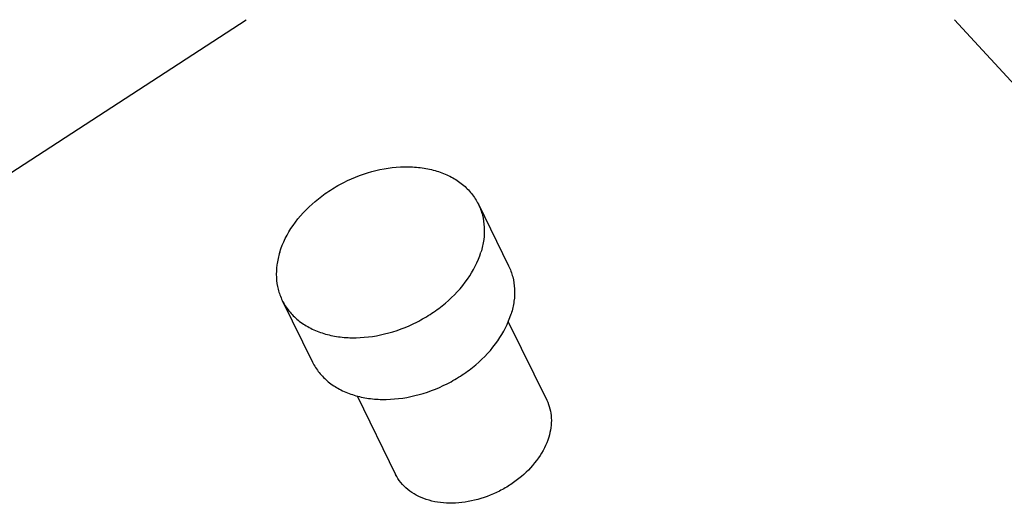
# Model space of a CAD drawing. Header units: millimetres. Extents: x 0 to 4200, y 0 to 2970.
# Tile 15 of 18: x 3069 to 3317, y 1088 to 1210. Entities that reach past the tile are written whole.
import ezdxf

# ---------------------------------------------------------------- set-up
doc = ezdxf.new("R2010")
doc.units = ezdxf.units.MM
doc.header["$LTSCALE"] = 231
doc.layers.add('005_AXIS', color=7, linetype='CONTINUOUS')
doc.layers.add('007_CURVES', color=7, linetype='CONTINUOUS')

msp = doc.modelspace()

# ---------------------------------------------------------------- linework, layer by layer
at = {"layer": '005_AXIS', "color": 7, "linetype": 'Continuous'}
for p, q in [((3184.311, 1163.514), (3191.937, 1147.974)), ((3134.935, 1139.285), (3142.561, 1123.744)), ((3191.843, 1133.864), (3201.533, 1114.118)), ((3153.779, 1115.186), (3163.469, 1095.439))]:
    msp.add_line(p, q, dxfattribs=at)
for points, knots in [([(3134.294, 1151.399), (3135.034, 1153.796), (3137.488, 1158.546), (3142.099, 1163.478), (3146.61, 1166.859), (3151.611, 1169.771), (3158.327, 1172.282), (3165.313, 1173.145), (3170.621, 1172.703), (3174.26, 1171.842), (3177.54, 1170.462), (3180.376, 1168.591), (3182.69, 1166.275), (3183.846, 1164.46), (3184.311, 1163.514)], [0, 0, 0, 0, 0.1207864, 0.2527778, 0.321804, 0.3917686, 0.5309321, 0.664042, 0.7268775, 0.7866686, 0.8433971, 0.8973742, 0.9492559, 1, 1, 1, 1]), ([(3184.311, 1163.514), (3184.746, 1162.626), (3185.441, 1160.735), (3185.891, 1157.706), (3185.748, 1154.543), (3185.275, 1152.445), (3184.952, 1151.399)], [0, 0, 0, 0, 0.2390843, 0.4829162, 0.7355751, 1, 1, 1, 1]), ([(3134.294, 1151.399), (3133.971, 1150.354), (3133.498, 1148.256), (3133.355, 1145.093), (3133.805, 1142.064), (3134.5, 1140.173), (3134.935, 1139.285)], [0, 0, 0, 0, 0.2644249, 0.5170838, 0.7609157, 1, 1, 1, 1]), ([(3134.935, 1139.285), (3135.4, 1138.339), (3136.556, 1136.524), (3138.87, 1134.208), (3141.706, 1132.337), (3144.986, 1130.957), (3148.625, 1130.096), (3153.933, 1129.654), (3160.919, 1130.517), (3167.635, 1133.028), (3172.637, 1135.94), (3177.147, 1139.321), (3181.759, 1144.252), (3184.212, 1149.003), (3184.952, 1151.399)], [0, 0, 0, 0, 0.0507441, 0.1026258, 0.1566029, 0.2133314, 0.2731225, 0.335958, 0.4690679, 0.6082314, 0.678196, 0.7472222, 0.8792136, 1, 1, 1, 1]), ([(3191.937, 1147.974), (3192.372, 1147.086), (3193.067, 1145.195), (3193.517, 1142.165), (3193.374, 1139.003), (3192.901, 1136.904), (3192.578, 1135.859)], [0, 0, 0, 0, 0.2390843, 0.4829162, 0.7355751, 1, 1, 1, 1]), ([(3142.561, 1123.744), (3143.026, 1122.798), (3144.182, 1120.984), (3146.496, 1118.667), (3149.332, 1116.797), (3152.612, 1115.417), (3156.251, 1114.555), (3161.559, 1114.114), (3168.545, 1114.977), (3175.261, 1117.488), (3180.263, 1120.399), (3184.773, 1123.781), (3189.385, 1128.712), (3191.838, 1133.463), (3192.578, 1135.859)], [0, 0, 0, 0, 0.0507441, 0.1026258, 0.1566029, 0.2133314, 0.2731225, 0.335958, 0.4690679, 0.6082314, 0.678196, 0.7472222, 0.8792136, 1, 1, 1, 1]), ([(3201.533, 1114.118), (3201.869, 1113.434), (3202.404, 1111.975), (3202.876, 1108.81), (3202.513, 1106.348), (3202.028, 1104.779)], [0, 0, 0, 0, 0.2395658, 0.4838887, 1, 1, 1, 1]), ([(3202.028, 1104.779), (3201.457, 1102.931), (3199.566, 1099.269), (3196.011, 1095.467), (3192.533, 1092.861), (3188.678, 1090.616), (3183.497, 1088.681), (3177.17, 1087.896), (3172.143, 1088.63), (3168.689, 1090.083), (3166.502, 1091.525), (3164.718, 1093.311), (3163.827, 1094.71), (3163.469, 1095.439)], [0, 0, 0, 0, 0.1208281, 0.252865, 0.3219151, 0.3919038, 0.5311154, 0.6642713, 0.786595, 0.8433431, 0.8973388, 0.9492384, 1, 1, 1, 1])]:
    msp.add_open_spline(points, degree=3, knots=knots, dxfattribs=at)
at = {"layer": '007_CURVES', "color": 4, "linetype": 'Continuous'}
for p, q in [((2953.85, 1098.081), (3125.874, 1210.008)), ((3304.165, 1210.008), (3407.013, 1098.081))]:
    msp.add_line(p, q, dxfattribs=at)

doc.saveas('drawing.dxf')
